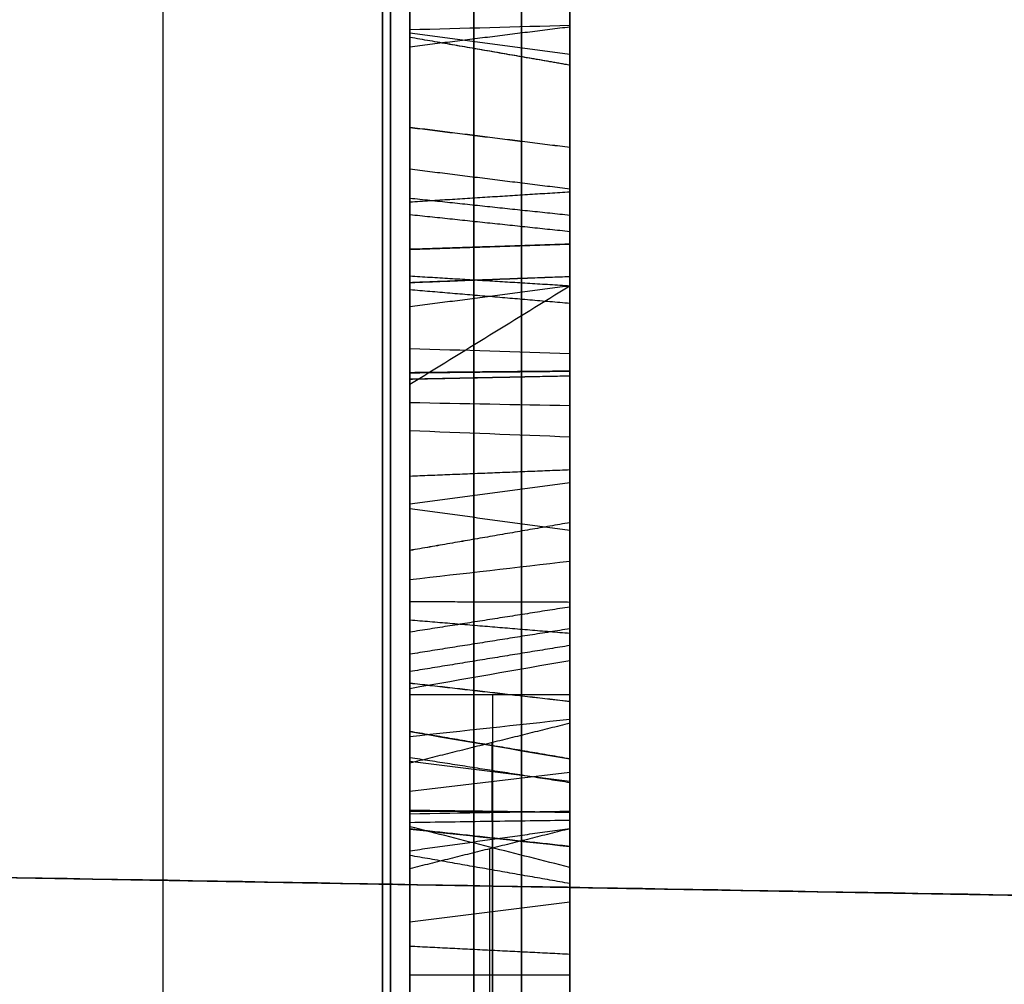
# Model space of a CAD drawing. Header units: millimetres. Extents: x 0 to 290, y -65 to 65.
# Tile 235 of 256: x 241.14 to 242.68, y 29.83 to 31.33. Entities that reach past the tile are written whole.
import ezdxf

# ---------------------------------------------------------------- set-up
doc = ezdxf.new("R2010")
doc.units = ezdxf.units.MM
doc.layers.add('Layer 01', color=7, linetype='Continuous', true_color=0x000000)

# ---------------------------------------------------------------- blocks, each defined once
blk = doc.blocks.new('Block 01')
at = {"layer": 'Layer 01'}
for p, q in [((242, 33.6033, -37.0708), (242, 30.4752, -37.0708)), ((242, 33.6033, 37.0708), (242, 16.0966, 37.0708)), ((242, 31.457, -34.9605), (242, 30.365, -34.9605)), ((241.75, 31.2591, -34.1724), (241.75, 31.2591, -34.6014)), ((241.75, 31.2591, -35.5926), (241.75, 31.2591, -35.7846)), ((241.75, 31.2591, -36.1428), (241.75, 31.2591, -36.4604)), ((241.75, 31.2111, -30.0958), (241.75, 29.0722, -30.0958)), ((242, 30.9178, -34.3762), (242, 30.9178, -35.5627)), ((210.4913, 30.5265, -59.1734), (250.5175, 29.8278, -59.1734)), ((250.5175, 29.8278, -60.026), (210.4913, 30.5265, -60.026)), ((210.4913, 30.5265, -60.8786), (250.5175, 29.8278, -60.1799)), ((241.75, 30.5208, -35.3152), (241.75, 30.1752, -35.3152)), ((241.75, 30.3713, -36.9273), (241.75, 30.0248, -36.9273)), ((241.8788, 30.2772, -30.9516), (241.8788, 30.0384, -31.1904)), ((241.8784, 30.0794, -32.539), (241.8784, 30.2025, -32.4262)), ((241.8786, 30.2026, -32.4262), (241.8786, 28.1847, -30.2241)), ((241.75, 30.1736, -31.0873), (242, 30.1424, -31.0561)), ((241.75, 30.1268, -32.4648), (242, 30.1566, -32.4973)), ((241.75, 30.112, -29.8948), (241.75, 30.112, -30.1527)), ((241.75, 30.112, -31.1489), (241.75, 30.112, -31.2254)), ((241.875, 29.0505, -29.7872), (241.875, 30.0368, -28.8009)), ((241.8788, 30.0377, -28.8009), (241.8788, 29.8395, -28.6027)), ((242, 29.9727, -36.9266), (242, 28.6177, -36.9266)), ((241.75, 29.9226, -28.7178), (242, 29.9537, -28.6867)), ((241.8788, 29.8395, -28.6027), (241.8788, 28.6027, -29.8395))]:
    blk.add_line(p, q, dxfattribs=at)
at = {"layer": 'Layer 01', "extrusion": (-1, 1.81362e-10, -3.14134e-10)}
blk.add_arc((0, 0, -241.7071), 39.7071, 217.05776, 262.94224, dxfattribs=at)
at = {"layer": 'Layer 01', "extrusion": (-1, 1.81357e-10, 3.14112e-10)}
blk.add_arc((0, 0, -241.7071), 39.7071, 97.05776, 142.94224, dxfattribs=at)
at = {"layer": 'Layer 01', "extrusion": (1, -6.98079e-10, 5.60357e-09)}
blk.add_arc((0, 0, 241.3644), 39.3644, 277.10119, 322.89881, dxfattribs=at)
at = {"layer": 'Layer 01', "extrusion": (-1, 3.29704e-09, 5.71067e-09)}
blk.add_arc((0, 0, -241.3644), 39.3644, 97.10119, 142.89881, dxfattribs=at)
at = {"layer": 'Layer 01'}
for points, weights in [([(241.7193, 41.1984, -29.5994), (241.7193, 32.5666, -41.6136), (241.7193, 19.7551, -49.0103), (241.7193, 5.0346, -50.4785)], [0.85966990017, 0.808876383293, 0.808876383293, 0.85966990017]), ([(241.7193, 5.0346, 50.4785), (241.7193, 19.7551, 49.0103), (241.7193, 32.5666, 41.6136), (241.7193, 41.1984, 29.5994)], [0.859669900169, 0.808876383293, 0.808876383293, 0.859669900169]), ([(241.924, 31.9465, -24.1239), (241.924, 25.3284, -32.888), (241.924, 15.8176, -38.3791), (241.924, 4.9187, -39.7285)], [0.961939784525, 0.911212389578, 0.911212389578, 0.961939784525]), ([(241.924, 4.9187, 39.7285), (241.924, 15.8176, 38.3791), (241.924, 25.3284, 32.888), (241.924, 31.9465, 24.1239)], [0.961939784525, 0.911212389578, 0.911212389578, 0.961939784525])]:
    blk.add_rational_spline(points, weights, degree=3, dxfattribs=at)
for points, knots in [([(242, 40.6342, -29.1941), (242, 39.6103, -30.6193), (242, 37.9715, -32.6655), (242, 35.8795, -34.8925), (242, 34.7885, -35.9659), (242, 34.2317, -36.4926), (242, 33.9907, -36.7162), (242, 33.8295, -36.8647), (242, 33.75, -36.9375), (242, 33.0073, -37.6132), (242, 31.9942, -38.4864), (242, 30.7726, -39.4567), (242, 30.2405, -39.8622), (242, 29.8839, -40.1303), (242, 29.7056, -40.2624), (242, 28.075, -41.4542), (242, 26.5719, -42.4333), (242, 24.2398, -43.7798), (242, 23.0572, -44.4209), (242, 21.6486, -45.1124), (242, 21.0387, -45.3967), (242, 20.6308, -45.5835), (242, 20.4248, -45.6761), (242, 19.4044, -46.127), (242, 18.1671, -46.6346), (242, 16.7011, -47.1684), (242, 15.9625, -47.4207), (242, 15.6447, -47.5257), (242, 15.4326, -47.5949), (242, 15.3246, -47.6298), (242, 11.8767, -48.7309), (242, 8.4585, -49.4389), (242, 4.9657, -49.7873)], [0, 0, 0, 0, 5.309603, 7.964405, 9.291805, 9.955506, 10.287356, 10.287356, 10.619206, 10.619206, 13.274008, 14.601409, 15.265109, 15.265109, 15.928809, 15.928809, 21.238412, 21.238412, 23.893214, 25.220615, 25.884315, 25.884315, 26.548016, 26.548016, 29.202817, 30.530218, 31.193918, 31.525769, 31.525769, 31.857619, 31.857619, 42.476825, 42.476825, 42.476825, 42.476825]), ([(242, 4.9657, 49.7873), (242, 6.7119, 49.6131), (242, 9.3034, 49.217), (242, 12.278, 48.5188), (242, 13.7531, 48.1107), (242, 14.4876, 47.8918), (242, 14.8018, 47.7949), (242, 15.0111, 47.7296), (242, 15.1138, 47.6971), (242, 16.0703, 47.3917), (242, 17.333, 46.951), (242, 18.7842, 46.3782), (242, 19.4015, 46.1201), (242, 19.8119, 45.9453), (242, 20.0155, 45.857), (242, 21.8629, 45.0407), (242, 23.4623, 44.2286), (242, 25.7946, 42.8822), (242, 26.941, 42.1785), (242, 28.2442, 41.3044), (242, 28.7953, 40.9184), (242, 29.1611, 40.6585), (242, 29.3443, 40.5265), (242, 30.2449, 39.8682), (242, 31.3032, 39.0504), (242, 32.4985, 38.0477), (242, 33.0863, 37.5342), (242, 33.3361, 37.3115), (242, 33.5021, 37.1625), (242, 33.5863, 37.0864), (242, 36.2639, 34.6509), (242, 38.5861, 32.0447), (242, 40.6342, 29.1941)], [0, 0, 0, 0, 5.309603, 7.964405, 9.291805, 9.955506, 10.287356, 10.287356, 10.619206, 10.619206, 13.274008, 14.601409, 15.265109, 15.265109, 15.928809, 15.928809, 21.238412, 21.238412, 23.893214, 25.220615, 25.884315, 25.884315, 26.548016, 26.548016, 29.202817, 30.530218, 31.193918, 31.525769, 31.525769, 31.857619, 31.857619, 42.476825, 42.476825, 42.476825, 42.476825]), ([(242, 4.9657, -40.108), (242, 6.2947, -39.9434), (242, 8.2665, -39.5997), (242, 10.5286, -39.029), (242, 11.6501, -38.7013), (242, 12.2085, -38.5268), (242, 12.4473, -38.4497), (242, 12.6063, -38.3979), (242, 12.6842, -38.3722), (242, 15.3587, -37.4819), (242, 17.8399, -36.3664), (242, 21.3907, -34.3164), (242, 23.1057, -33.2074), (242, 25.0007, -31.7665), (242, 25.9218, -31.0093), (242, 26.3758, -30.6216), (242, 26.5689, -30.4534), (242, 26.6974, -30.3409), (242, 26.7627, -30.2832), (242, 28.8286, -28.4499), (242, 30.6374, -26.4921), (242, 32.2517, -24.3544)], [0, 0, 0, 0, 4.049899, 6.074849, 7.087324, 7.593561, 7.84668, 7.84668, 8.099798, 8.099798, 16.199597, 16.199597, 20.249496, 22.274446, 23.28692, 23.793158, 24.046277, 24.046277, 24.299395, 24.299395, 32.399194, 32.399194, 32.399194, 32.399194]), ([(242, 32.2517, 24.3544), (242, 31.4447, 25.4231), (242, 30.1611, 26.9588), (242, 28.5358, 28.6325), (242, 27.6912, 29.4399), (242, 27.2609, 29.8362), (242, 27.0748, 30.0045), (242, 26.9504, 30.1163), (242, 26.8892, 30.171), (242, 24.7809, 32.042), (242, 22.5743, 33.633), (242, 19.0235, 35.6831), (242, 17.2056, 36.6138), (242, 15.0103, 37.5345), (242, 13.894, 37.9536), (242, 13.3312, 38.1529), (242, 13.089, 38.2361), (242, 12.9273, 38.291), (242, 12.8447, 38.3188), (242, 10.224, 39.1913), (242, 7.6241, 39.7788), (242, 4.9657, 40.108)], [0, 0, 0, 0, 4.049899, 6.074849, 7.087324, 7.593561, 7.84668, 7.84668, 8.099798, 8.099798, 16.199597, 16.199597, 20.249496, 22.274446, 23.28692, 23.793158, 24.046277, 24.046277, 24.299395, 24.299395, 32.399194, 32.399194, 32.399194, 32.399194]), ([(241.85, 31.5749, -36.3092), (241.85, 31.5749, -36.3092), (241.85, 31.5748, -36.3092), (241.85, 31.5748, -36.3092), (241.85, 31.3741, -36.2308), (241.85, 31.1493, -36.0535), (241.85, 30.8962, -35.7758), (241.85, 30.8719, -35.7492), (241.85, 30.8477, -35.7226), (241.85, 30.8234, -35.6959)], [0.0083372, 0.0083372, 0.0083372, 0.0083372, 0.0085015, 0.0085015, 0.0085015, 0.858654, 0.858654, 0.858654, 0.9402068, 0.9402068, 0.9402068, 0.9402068]), ([(241.75, 30.7618, -35.6545), (241.75, 30.8023, -35.6989), (241.75, 30.8427, -35.7433), (241.75, 30.8832, -35.7877), (241.75, 31.1372, -36.0664), (241.75, 31.3635, -36.2456), (241.75, 31.5684, -36.3256), (241.75, 31.5684, -36.3256), (241.75, 31.5685, -36.3256), (241.75, 31.5686, -36.3257)], [-1.066115, -1.066115, -1.066115, -1.066115, -0.885901, -0.885901, -0.885901, -0.000213, -0.000213, -0.000213, 0, 0, 0, 0]), ([(241.75, 30.9209, -34.0169), (241.75, 30.9209, -34.017), (241.75, 30.921, -34.017), (241.75, 30.921, -34.017), (241.75, 31.1358, -34.0632), (241.75, 31.3478, -34.2068), (241.75, 31.5582, -34.4531)], [-0.799863, -0.799863, -0.799863, -0.799863, -0.7996764, -0.7996764, -0.7996764, 0, 0, 0, 0]), ([(241.85, 31.5716, -34.4417), (241.85, 31.3597, -34.1936), (241.85, 31.1447, -34.0471), (241.85, 30.9248, -33.9997), (241.85, 30.9247, -33.9997), (241.85, 30.9247, -33.9997), (241.85, 30.9246, -33.9997)], [0, 0, 0, 0, 0.990099, 0.990099, 0.990099, 0.9902585, 0.9902585, 0.9902585, 0.9902585]), ([(241.75, 31.3115, -34.6609), (241.75, 31.4484, -34.8213), (241.75, 31.5307, -34.9755), (241.75, 31.5512, -35.1226), (241.75, 31.5512, -35.1226), (241.75, 31.5512, -35.1227), (241.75, 31.5512, -35.1227)], [0, 0, 0, 0, 0.5341557, 0.5341557, 0.5341557, 0.5342516, 0.5342516, 0.5342516, 0.5342516]), ([(241.85, 31.2981, -34.6724), (241.85, 31.4337, -34.8312), (241.85, 31.5139, -34.9828), (241.85, 31.5337, -35.125), (241.85, 31.5337, -35.1251), (241.85, 31.5338, -35.1251), (241.85, 31.5338, -35.1251)], [0, 0, 0, 0, 0.990099, 0.990099, 0.990099, 0.9902268, 0.9902268, 0.9902268, 0.9902268]), ([(241.75, 31.4118, -35.4989), (241.75, 31.4117, -35.499), (241.75, 31.4115, -35.4992), (241.75, 31.4113, -35.4993), (241.75, 31.2798, -35.6086), (241.75, 31.1302, -35.6509), (241.75, 30.9731, -35.6216), (241.75, 30.9731, -35.6216), (241.75, 30.973, -35.6216), (241.75, 30.973, -35.6216)], [0, 0, 0, 0, 0.0006574, 0.0006574, 0.0006574, 0.4869461, 0.4869461, 0.4869461, 0.4870491, 0.4870491, 0.4870491, 0.4870491]), ([(241.85, 31.4004, -35.4855), (241.85, 31.4003, -35.4856), (241.85, 31.4002, -35.4857), (241.85, 31.4001, -35.4857), (241.85, 31.2719, -35.5922), (241.85, 31.1282, -35.6326), (241.85, 30.9763, -35.6043), (241.85, 30.9763, -35.6043), (241.85, 30.9763, -35.6043), (241.85, 30.9763, -35.6043)], [0.0090015, 0.0090015, 0.0090015, 0.0090015, 0.0098039, 0.0098039, 0.0098039, 0.9901961, 0.9901961, 0.9901961, 0.9903225, 0.9903225, 0.9903225, 0.9903225]), ([(241.75, 31.1633, -31.137), (241.75, 31.1633, -31.1369), (241.75, 31.1634, -31.1368), (241.75, 31.1635, -31.1367), (241.75, 31.2771, -31.0215), (241.75, 31.3279, -30.8925), (241.75, 31.3041, -30.7574)], [-0.4380452, -0.4380452, -0.4380452, -0.4380452, -0.4376933, -0.4376933, -0.4376933, 0, 0, 0, 0]), ([(241.75, 31.3164, -35.7799), (241.75, 31.2167, -35.7951), (241.75, 31.0888, -35.7746), (241.75, 30.931, -35.7166), (241.75, 30.8746, -35.6959), (241.75, 30.8182, -35.6752), (241.75, 30.7618, -35.6545)], [-0.5787193, -0.5787193, -0.5787193, -0.5787193, -0.1802134, -0.1802134, -0.1802134, 0, 0, 0, 0]), ([(241.85, 30.8234, -35.6959), (241.85, 30.8572, -35.7083), (241.85, 30.891, -35.7208), (241.85, 30.9249, -35.7332), (241.85, 31.0842, -35.7917), (241.85, 31.2149, -35.8132), (241.85, 31.3191, -35.7973)], [0.1120317, 0.1120317, 0.1120317, 0.1120317, 0.2675224, 0.2675224, 0.2675224, 0.9998501, 0.9998501, 0.9998501, 0.9998501]), ([(241.75, 31.3041, -30.7574), (241.75, 31.3041, -30.7573), (241.75, 31.3041, -30.7573), (241.75, 31.3041, -30.7572), (241.75, 31.2805, -30.6258), (241.75, 31.2099, -30.5031), (241.75, 31.0982, -30.3915)], [0, 0, 0, 0, 0.0001289, 0.0001289, 0.0001289, 0.4330513, 0.4330513, 0.4330513, 0.4330513]), ([(241.85, 31.2867, -30.7604), (241.85, 31.2867, -30.7604), (241.85, 31.2867, -30.7604), (241.85, 31.2867, -30.7604), (241.85, 31.3094, -30.8889), (241.85, 31.2619, -31.0118), (241.85, 31.151, -31.1244), (241.85, 31.1509, -31.1244), (241.85, 31.1509, -31.1245), (241.85, 31.1508, -31.1245)], [-0.000001, -0.000001, -0.000001, -0.000001, 0, 0, 0, 0.990099, 0.990099, 0.990099, 0.9905578, 0.9905578, 0.9905578, 0.9905578]), ([(241.85, 31.3016, -30.1541), (241.85, 31.1473, -29.9997), (241.85, 30.9704, -29.9115), (241.85, 30.7721, -29.889), (241.85, 30.7721, -29.889), (241.85, 30.772, -29.889), (241.85, 30.772, -29.889)], [0, 0, 0, 0, 0.990099, 0.990099, 0.990099, 0.9902227, 0.9902227, 0.9902227, 0.9902227]), ([(241.75, 30.77, -29.9065), (241.75, 30.77, -29.9065), (241.75, 30.7701, -29.9065), (241.75, 30.7701, -29.9065), (241.75, 30.9643, -29.9286), (241.75, 31.1373, -30.0146), (241.75, 31.2891, -30.1665)], [-0.6035486, -0.6035486, -0.6035486, -0.6035486, -0.6034232, -0.6034232, -0.6034232, 0, 0, 0, 0]), ([(241.85, 31.0858, -30.404), (241.85, 31.1955, -30.5137), (241.85, 31.2639, -30.6332), (241.85, 31.2867, -30.7603), (241.85, 31.2867, -30.7604), (241.85, 31.2867, -30.7604), (241.85, 31.2867, -30.7604)], [0, 0, 0, 0, 0.990099, 0.990099, 0.990099, 0.9902956, 0.9902956, 0.9902956, 0.9902956]), ([(242, 31.1321, -31.1058), (242, 31.239, -30.9974), (242, 31.2816, -30.8835), (242, 31.2607, -30.765), (242, 31.2607, -30.765), (242, 31.2607, -30.765), (242, 31.2607, -30.765)], [-0.3941358, -0.3941358, -0.3941358, -0.3941358, -0.0000015, -0.0000015, -0.0000015, 0, 0, 0, 0]), ([(241.75, 30.7802, -31.2683), (241.75, 30.7803, -31.2683), (241.75, 30.7804, -31.2683), (241.75, 30.7804, -31.2683), (241.75, 30.9323, -31.2766), (241.75, 31.064, -31.2345), (241.75, 31.163, -31.1372), (241.75, 31.1631, -31.1371), (241.75, 31.1632, -31.1371), (241.75, 31.1633, -31.137)], [-0.4297208, -0.4297208, -0.4297208, -0.4297208, -0.4294975, -0.4294975, -0.4294975, -0.0003519, -0.0003519, -0.0003519, 0, 0, 0, 0]), ([(241.85, 31.1508, -31.1245), (241.85, 31.1508, -31.1246), (241.85, 31.1507, -31.1246), (241.85, 31.1507, -31.1247), (241.85, 31.0556, -31.218), (241.85, 30.9295, -31.2587), (241.85, 30.7814, -31.2507), (241.85, 30.7813, -31.2507), (241.85, 30.7813, -31.2507), (241.85, 30.7813, -31.2507)], [0.0093066, 0.0093066, 0.0093066, 0.0093066, 0.0098039, 0.0098039, 0.0098039, 0.9901961, 0.9901961, 0.9901961, 0.9905044, 0.9905044, 0.9905044, 0.9905044]), ([(241.75, 30.973, -35.6216), (241.75, 30.973, -35.6216), (241.75, 30.9729, -35.6216), (241.75, 30.9729, -35.6216), (241.75, 30.8178, -35.5919), (241.75, 30.6847, -35.5098), (241.75, 30.5754, -35.3818)], [0, 0, 0, 0, 0.000103, 0.000103, 0.000103, 0.4826915, 0.4826915, 0.4826915, 0.4826915]), ([(241.85, 30.9763, -35.6043), (241.85, 30.9762, -35.6042), (241.85, 30.9762, -35.6042), (241.85, 30.9762, -35.6042), (241.85, 30.8253, -35.5753), (241.85, 30.6959, -35.4958), (241.85, 30.5888, -35.3704)], [0.0097638, 0.0097638, 0.0097638, 0.0097638, 0.009901, 0.009901, 0.009901, 1, 1, 1, 1]), ([(241.75, 30.2952, -34.2084), (241.75, 30.2953, -34.2084), (241.75, 30.2953, -34.2084), (241.75, 30.2953, -34.2083), (241.75, 30.5022, -34.0303), (241.75, 30.7065, -33.9689), (241.75, 30.9207, -34.0169), (241.75, 30.9207, -34.0169), (241.75, 30.9208, -34.0169), (241.75, 30.9209, -34.0169)], [-0.7061055, -0.7061055, -0.7061055, -0.7061055, -0.7059349, -0.7059349, -0.7059349, -0.0001866, -0.0001866, -0.0001866, 0, 0, 0, 0]), ([(242, 30.9158, -35.758), (241.9583, 30.8901, -35.7408), (241.9167, 30.8644, -35.7235), (241.875, 30.8388, -35.7063), (241.8333, 30.8131, -35.689), (241.7917, 30.7874, -35.6718), (241.75, 30.7618, -35.6545)], [-0.3113199, -0.3113199, -0.3113199, -0.3113199, -0.1556599, -0.1556599, -0.1556599, 0, 0, 0, 0]), ([(241.85, 30.9246, -33.9997), (241.85, 30.9246, -33.9997), (241.85, 30.9246, -33.9997), (241.85, 30.9245, -33.9997), (241.85, 30.7041, -33.9503), (241.85, 30.4936, -34.0144), (241.85, 30.2838, -34.195), (241.85, 30.2838, -34.195), (241.85, 30.2838, -34.195), (241.85, 30.2838, -34.195)], [0.0096372, 0.0096372, 0.0096372, 0.0096372, 0.0098039, 0.0098039, 0.0098039, 0.9901961, 0.9901961, 0.9901961, 0.9903145, 0.9903145, 0.9903145, 0.9903145]), ([(241.75, 30.2774, -30.9835), (241.75, 30.4605, -31.1598), (241.75, 30.6266, -31.2584), (241.75, 30.78, -31.2683), (241.75, 30.7801, -31.2683), (241.75, 30.7801, -31.2683), (241.75, 30.7802, -31.2683)], [-0.6012603, -0.6012603, -0.6012603, -0.6012603, -0.0002233, -0.0002233, -0.0002233, 0, 0, 0, 0]), ([(241.85, 30.7813, -31.2507), (241.85, 30.7812, -31.2507), (241.85, 30.7812, -31.2507), (241.85, 30.7811, -31.2507), (241.85, 30.6313, -31.241), (241.85, 30.4641, -31.1414), (241.85, 30.2772, -30.9588)], [0.0096287, 0.0096287, 0.0096287, 0.0096287, 0.009901, 0.009901, 0.009901, 0.9679757, 0.9679757, 0.9679757, 0.9679757]), ([(241.75, 30.096, -29.8959), (241.75, 30.0962, -29.8959), (241.75, 30.0965, -29.8959), (241.75, 30.0967, -29.8959), (241.75, 30.3414, -29.8782), (241.75, 30.5655, -29.8821), (241.75, 30.7699, -29.9065), (241.75, 30.7699, -29.9065), (241.75, 30.7699, -29.9065), (241.75, 30.77, -29.9065)], [-0.6761325, -0.6761325, -0.6761325, -0.6761325, -0.675398, -0.675398, -0.675398, -0.0001254, -0.0001254, -0.0001254, 0, 0, 0, 0]), ([(241.85, 30.772, -29.889), (241.85, 30.772, -29.889), (241.85, 30.772, -29.889), (241.85, 30.7719, -29.889), (241.85, 30.5663, -29.8644), (241.85, 30.3411, -29.8606), (241.85, 30.0954, -29.8783), (241.85, 30.0953, -29.8783), (241.85, 30.0951, -29.8783), (241.85, 30.095, -29.8783)], [0.0096844, 0.0096844, 0.0096844, 0.0096844, 0.0098039, 0.0098039, 0.0098039, 0.9901961, 0.9901961, 0.9901961, 0.9907815, 0.9907815, 0.9907815, 0.9907815]), ([(241.85, 30.2225, -38.1174), (241.85, 30.4812, -37.9148), (241.85, 30.5804, -37.6575), (241.85, 30.5201, -37.341), (241.85, 30.5201, -37.3409), (241.85, 30.5201, -37.3409), (241.85, 30.5201, -37.3409)], [0.0001753, 0.0001753, 0.0001753, 0.0001753, 0.990099, 0.990099, 0.990099, 0.9901769, 0.9901769, 0.9901769, 0.9901769]), ([(241.75, 30.5027, -37.3441), (241.75, 30.5027, -37.3442), (241.75, 30.5027, -37.3442), (241.75, 30.5028, -37.3443), (241.75, 30.562, -37.6547), (241.75, 30.4658, -37.9044), (241.75, 30.2117, -38.1035)], [0, 0, 0, 0, 0.0001268, 0.0001268, 0.0001268, 0.9064816, 0.9064816, 0.9064816, 0.9064816]), ([(241.75, 30.0263, -34.8703), (241.75, 30.0017, -34.5983), (241.75, 30.0888, -34.3834), (241.75, 30.2951, -34.2085), (241.75, 30.2951, -34.2085), (241.75, 30.2952, -34.2085), (241.75, 30.2952, -34.2084)], [0, 0, 0, 0, 0.7753899, 0.7753899, 0.7753899, 0.7755604, 0.7755604, 0.7755604, 0.7755604]), ([(241.75, 30.2198, -37.3632), (241.75, 30.2198, -37.3633), (241.75, 30.2199, -37.3634), (241.75, 30.2199, -37.3634), (241.75, 30.2806, -37.5946), (241.75, 30.2334, -37.7869), (241.75, 30.0676, -37.9166), (241.75, 30.0675, -37.9166), (241.75, 30.0675, -37.9167), (241.75, 30.0674, -37.9167)], [0, 0, 0, 0, 0.0002596, 0.0002596, 0.0002596, 0.6477414, 0.6477414, 0.6477414, 0.647997, 0.647997, 0.647997, 0.647997]), ([(241.85, 30.2838, -34.195), (241.85, 30.2837, -34.195), (241.85, 30.2837, -34.1951), (241.85, 30.2837, -34.1951), (241.85, 30.0733, -34.3733), (241.85, 29.9836, -34.5948), (241.85, 30.0087, -34.8719)], [0.0097761, 0.0097761, 0.0097761, 0.0097761, 0.009901, 0.009901, 0.009901, 0.9999713, 0.9999713, 0.9999713, 0.9999713]), ([(242, 30.2771, -30.9215), (241.9583, 30.2771, -30.9318), (241.9167, 30.2771, -30.9422), (241.875, 30.2772, -30.9526), (241.8334, 30.2772, -30.9629), (241.7917, 30.2773, -30.9732), (241.75, 30.2774, -30.9835)], [0, 0, 0, 0, 0.1287925, 0.1287925, 0.1287925, 0.2575853, 0.2575853, 0.2575853, 0.2575853]), ([(241.85, 30.2028, -37.3678), (241.85, 30.2028, -37.3678), (241.85, 30.2028, -37.3679), (241.85, 30.2028, -37.3679), (241.85, 30.2624, -37.5945), (241.85, 30.2163, -37.7779), (241.85, 30.0567, -37.9027), (241.85, 30.0567, -37.9027), (241.85, 30.0567, -37.9027), (241.85, 30.0566, -37.9028)], [0.0095835, 0.0095835, 0.0095835, 0.0095835, 0.0098039, 0.0098039, 0.0098039, 0.9901961, 0.9901961, 0.9901961, 0.9904341, 0.9904341, 0.9904341, 0.9904341]), ([(241.75, 29.7785, -36.5699), (241.75, 30.0103, -36.8698), (241.75, 30.1562, -37.132), (241.75, 30.2197, -37.3629), (241.75, 30.2198, -37.363), (241.75, 30.2198, -37.3631), (241.75, 30.2198, -37.3632)], [0, 0, 0, 0, 0.9186503, 0.9186503, 0.9186503, 0.9189099, 0.9189099, 0.9189099, 0.9189099]), ([(241.85, 29.7645, -36.5807), (241.85, 29.9955, -36.8795), (241.85, 30.1401, -37.14), (241.85, 30.2027, -37.3676), (241.85, 30.2028, -37.3677), (241.85, 30.2028, -37.3677), (241.85, 30.2028, -37.3678)], [0, 0, 0, 0, 0.990099, 0.990099, 0.990099, 0.9903136, 0.9903136, 0.9903136, 0.9903136]), ([(241.75, 29.4837, -29.8997), (241.75, 29.4837, -29.8997), (241.75, 29.4838, -29.8997), (241.75, 29.4838, -29.8997), (241.75, 29.6115, -29.9093), (241.75, 29.8142, -29.9068), (241.75, 30.0952, -29.8959), (241.75, 30.0955, -29.8959), (241.75, 30.0957, -29.8959), (241.75, 30.096, -29.8959)], [-0.6128684, -0.6128684, -0.6128684, -0.6128684, -0.6127425, -0.6127425, -0.6127425, -0.0007345, -0.0007345, -0.0007345, 0, 0, 0, 0]), ([(242, 30.081, -32.5666), (241.9584, 30.0805, -32.5571), (241.9167, 30.08, -32.5476), (241.875, 30.0794, -32.5382), (241.8334, 30.0788, -32.5288), (241.7917, 30.0781, -32.5194), (241.75, 30.0775, -32.5101)], [0, 0, 0, 0, 0.1281707, 0.1281707, 0.1281707, 0.2563426, 0.2563426, 0.2563426, 0.2563426]), ([(241.85, 30.095, -29.8783), (241.85, 30.0948, -29.8783), (241.85, 30.0947, -29.8783), (241.85, 30.0946, -29.8783), (241.85, 29.8138, -29.8892), (241.85, 29.6113, -29.8916), (241.85, 29.4851, -29.8821), (241.85, 29.4851, -29.8821), (241.85, 29.4851, -29.8821), (241.85, 29.4851, -29.8821)], [0.0092919, 0.0092919, 0.0092919, 0.0092919, 0.0098039, 0.0098039, 0.0098039, 0.9901961, 0.9901961, 0.9901961, 0.9903933, 0.9903933, 0.9903933, 0.9903933]), ([(242, 30.0076, -31.191), (241.9583, 30.0181, -31.1908), (241.9166, 30.0287, -31.1906), (241.875, 30.0393, -31.1904), (241.8333, 30.0499, -31.1902), (241.7917, 30.0606, -31.1899), (241.75, 30.0712, -31.1896)], [-0.2579862, -0.2579862, -0.2579862, -0.2579862, -0.1289929, -0.1289929, -0.1289929, 0, 0, 0, 0]), ([(241.75, 30.0674, -37.9167), (241.75, 30.0673, -37.9168), (241.75, 30.0673, -37.9168), (241.75, 30.0672, -37.9169), (241.75, 29.9024, -38.0427), (241.75, 29.7034, -38.0411), (241.75, 29.4896, -37.9295), (241.75, 29.4894, -37.9294), (241.75, 29.4893, -37.9293), (241.75, 29.4891, -37.9293)], [0, 0, 0, 0, 0.0002556, 0.0002556, 0.0002556, 0.6478352, 0.6478352, 0.6478352, 0.648291, 0.648291, 0.648291, 0.648291]), ([(241.85, 30.0566, -37.9028), (241.85, 30.0566, -37.9028), (241.85, 30.0565, -37.9028), (241.85, 30.0565, -37.9029), (241.85, 29.8981, -38.0238), (241.85, 29.7077, -38.0234), (241.85, 29.4977, -37.9138), (241.85, 29.4976, -37.9138), (241.85, 29.4976, -37.9138), (241.85, 29.4975, -37.9137)], [0.009543, 0.009543, 0.009543, 0.009543, 0.0098039, 0.0098039, 0.0098039, 0.9901961, 0.9901961, 0.9901961, 0.9905666, 0.9905666, 0.9905666, 0.9905666]), ([(241.75, 29.2061, -35.6667), (241.75, 29.2061, -35.6668), (241.75, 29.2062, -35.6668), (241.75, 29.2062, -35.6668), (241.75, 29.5033, -35.8084), (241.75, 29.7797, -36.044), (241.75, 30.0337, -36.3726)], [-1.10778, -1.10778, -1.10778, -1.10778, -1.107588, -1.107588, -1.107588, 0, 0, 0, 0]), ([(241.85, 30.0476, -36.3618), (241.85, 29.7923, -36.0315), (241.85, 29.5139, -35.7939), (241.85, 29.2138, -35.6509), (241.85, 29.2138, -35.6509), (241.85, 29.2138, -35.6509), (241.85, 29.2137, -35.6509)], [0, 0, 0, 0, 0.990099, 0.990099, 0.990099, 0.990211, 0.990211, 0.990211, 0.990211])]:
    blk.add_open_spline(points, degree=3, knots=knots, dxfattribs=at)
for points, degree in [([(242, 31.6413, -35.6698), (242, 31.54, -35.7535), (242, 31.4348, -35.8059), (242, 31.3231, -35.8235)], 3), ([(241.85, 31.3191, -35.7973), (241.85, 31.4251, -35.7806), (241.85, 31.5257, -35.731), (241.85, 31.6242, -35.6497)], 3), ([(242, 31.3203, -30.1354), (242, 31.5093, -30.3243), (242, 31.61, -30.5241), (242, 31.6224, -30.7364)], 3), ([(241.75, 31.6128, -35.6362), (241.75, 31.5161, -35.7159), (241.75, 31.4186, -35.7638), (241.75, 31.3164, -35.7799)], 3), ([(241.85, 31.596, -30.7379), (241.85, 31.584, -30.5335), (241.85, 31.4874, -30.3398), (241.85, 31.3016, -30.1541)], 3), ([(242, 30.9303, -33.9739), (242, 31.158, -34.0229), (242, 31.3776, -34.1738), (242, 31.5917, -34.4245)], 3), ([(241.75, 31.2891, -30.1665), (241.75, 31.4728, -30.3501), (241.75, 31.5667, -30.5397), (241.75, 31.5784, -30.7389)], 3), ([(242, 30.9158, -35.758), (242, 31.1675, -36.0342), (242, 31.3899, -36.2086), (242, 31.5844, -36.2845)], 3), ([(242, 31.278, -34.6896), (242, 31.4117, -34.8461), (242, 31.4887, -34.9936), (242, 31.5076, -35.1287)], 3), ([(241.75, 31.4864, -36.5602), (241.75, 31.1803, -36.4564), (241.75, 30.8736, -36.2294), (241.75, 30.5676, -35.871)], 3), ([(241.85, 30.5542, -35.8825), (241.85, 30.8616, -36.2424), (241.85, 31.1706, -36.4717), (241.85, 31.4808, -36.5769)], 3), ([(242, 31.4724, -36.602), (242, 31.1561, -36.4948), (242, 30.8435, -36.262), (242, 30.534, -35.8997)], 3), ([(242, 31.3832, -35.4654), (242, 31.2601, -35.5676), (242, 31.1251, -35.6051), (242, 30.9812, -35.5783)], 3), ([(242, 31.3668, -31.3296), (242, 31.1739, -31.5194), (242, 30.961, -31.6022), (242, 30.7286, -31.5774)], 3), ([(241.85, 30.7315, -31.5512), (241.85, 30.9551, -31.575), (241.85, 31.1596, -31.4963), (241.85, 31.3481, -31.3109)], 3), ([(241.75, 31.3356, -31.2984), (241.75, 31.1501, -31.4809), (241.75, 30.9513, -31.5568), (241.75, 30.7334, -31.5336)], 3), ([(241.75, 31.3164, -35.7799), (241.8333, 31.3186, -35.7944), (241.9167, 31.3209, -35.809), (242, 31.3231, -35.8235)], 3), ([(242, 31.3203, -30.1354), (241.875, 31.3047, -30.1509), (241.75, 31.2891, -30.1665)], 2), ([(241.75, 30.8182, -34.2963), (241.75, 30.9683, -34.3223), (241.75, 31.1288, -34.447), (241.75, 31.3115, -34.6609)], 3), ([(241.75, 31.3115, -34.6609), (241.875, 31.2947, -34.6752), (242, 31.278, -34.6896)], 2), ([(242, 31.3231, -35.8235), (242, 31.2123, -35.8404), (242, 31.0773, -35.8173), (242, 30.9158, -35.758)], 3), ([(242, 30.7751, -29.8627), (242, 30.9795, -29.886), (242, 31.1623, -29.9774), (242, 31.3203, -30.1354)], 3), ([(242, 31.2607, -30.765), (241.875, 31.2824, -30.7612), (241.75, 31.3041, -30.7574)], 2), ([(242, 31.2607, -30.765), (241.875, 31.2824, -30.7612), (241.75, 31.3041, -30.7574)], 2), ([(241.9982, 31.261, -30.765), (241.8741, 31.2825, -30.7611), (241.75, 31.3041, -30.7572)], 2), ([(241.85, 30.8152, -34.3136), (241.85, 30.958, -34.3384), (241.85, 31.1162, -34.4594), (241.85, 31.2981, -34.6724)], 3), ([(242, 30.8106, -34.3397), (242, 30.9425, -34.3625), (242, 31.0973, -34.478), (242, 31.278, -34.6896)], 3), ([(242, 31.2607, -30.765), (242, 31.239, -30.6442), (242, 31.1739, -30.5296), (242, 31.0671, -30.4227)], 3), ([(242, 31.1321, -31.1058), (241.875, 31.1478, -31.1213), (241.75, 31.1635, -31.1367)], 2), ([(242, 31.1321, -31.1058), (241.9167, 31.1425, -31.1162), (241.8333, 31.1529, -31.1266), (241.75, 31.1633, -31.137)], 3), ([(242, 31.1321, -31.1058), (241.875, 31.1476, -31.1215), (241.75, 31.163, -31.1372)], 2), ([(242, 30.7828, -31.2243), (242, 30.9253, -31.232), (242, 31.0431, -31.1933), (242, 31.1321, -31.1058)], 3), ([(242, 31.0671, -30.4227), (241.875, 31.0826, -30.4071), (241.75, 31.0982, -30.3915)], 2), ([(241.75, 31.0982, -30.3915), (241.75, 30.9835, -30.2768), (241.75, 30.847, -30.201), (241.75, 30.6896, -30.166)], 3), ([(241.85, 30.6857, -30.1831), (241.85, 30.8399, -30.2175), (241.85, 30.9733, -30.2915), (241.85, 31.0858, -30.404)], 3), ([(242, 31.0671, -30.4227), (242, 30.9579, -30.3135), (242, 30.8293, -30.2422), (242, 30.6798, -30.2089)], 3), ([(242, 31.0625, -31.534), (241.875, 31.0546, -31.5136), (241.75, 31.0467, -31.4931)], 2), ([(242, 31.026, -34.4439), (241.875, 31.0393, -34.426), (241.75, 31.0526, -34.4081)], 2), ([(242, 31.0006, -36.3465), (241.875, 31.0138, -36.3288), (241.75, 31.027, -36.3111)], 2), ([(241.75, 30.973, -35.6216), (241.8333, 30.9757, -35.6071), (241.9167, 30.9785, -35.5927), (242, 30.9812, -35.5783)], 3), ([(242, 30.9812, -35.5783), (241.875, 30.9771, -35.5999), (241.75, 30.9731, -35.6216)], 2), ([(242, 30.9812, -35.5783), (241.875, 30.977, -35.5999), (241.75, 30.9729, -35.6216)], 2), ([(242, 30.9812, -35.5783), (242, 30.8365, -35.5506), (242, 30.7128, -35.4748), (242, 30.6089, -35.3532)], 3), ([(242, 30.9158, -35.758), (241.875, 30.9234, -35.7373), (241.75, 30.931, -35.7166)], 2), ([(242, 30.9303, -33.9739), (241.9167, 30.9272, -33.9882), (241.8333, 30.924, -34.0026), (241.75, 30.9209, -34.0169)], 3), ([(242, 30.9303, -33.9739), (241.875, 30.9255, -33.9954), (241.75, 30.9207, -34.0169)], 2), ([(242, 30.9303, -33.9739), (241.875, 30.9257, -33.9954), (241.75, 30.921, -34.017)], 2), ([(242, 30.2666, -34.1749), (242, 30.4807, -33.9906), (242, 30.7005, -33.9224), (242, 30.9303, -33.9739)], 3), ([(242, 30.9158, -35.758), (241.875, 30.8995, -35.7729), (241.75, 30.8832, -35.7877)], 2), ([(242, 30.8885, -30.2873), (241.875, 30.8992, -30.2681), (241.75, 30.9098, -30.2488)], 2), ([(241.75, 30.4567, -34.3809), (241.75, 30.5502, -34.2981), (241.75, 30.6751, -34.2709), (241.75, 30.8182, -34.2963)], 3), ([(241.75, 30.8182, -34.2963), (241.8333, 30.8157, -34.3108), (241.9167, 30.8132, -34.3252), (242, 30.8106, -34.3397)], 3), ([(241.85, 30.4682, -34.3943), (241.85, 30.5571, -34.3154), (241.85, 30.6757, -34.2889), (241.85, 30.8152, -34.3136)], 3), ([(242, 30.4855, -34.4143), (242, 30.5673, -34.3415), (242, 30.6766, -34.3159), (242, 30.8106, -34.3397)], 3), ([(241.75, 30.7802, -31.2683), (241.8333, 30.7811, -31.2536), (241.9167, 30.7819, -31.239), (242, 30.7828, -31.2243)], 3), ([(242, 30.7828, -31.2243), (241.875, 30.7816, -31.2463), (241.75, 30.7804, -31.2683)], 2), ([(242, 30.7828, -31.2243), (241.875, 30.7814, -31.2463), (241.75, 30.78, -31.2683)], 2), ([(242, 30.7751, -29.8627), (241.9167, 30.7734, -29.8773), (241.8333, 30.7717, -29.8919), (241.75, 30.77, -29.9065)], 3), ([(242, 30.7751, -29.8627), (241.875, 30.7725, -29.8846), (241.75, 30.7699, -29.9065)], 2), ([(242, 30.7751, -29.8627), (241.875, 30.7726, -29.8846), (241.75, 30.7701, -29.9065)], 2), ([(242, 30.2771, -30.9215), (242, 30.4699, -31.1143), (242, 30.6388, -31.215), (242, 30.7828, -31.2243)], 3), ([(242, 30.0935, -29.8519), (242, 30.3406, -29.8341), (242, 30.5675, -29.838), (242, 30.7751, -29.8627)], 3), ([(242, 30.7286, -31.5774), (241.9167, 30.7302, -31.5628), (241.8333, 30.7318, -31.5482), (241.75, 30.7334, -31.5336)], 3), ([(241.75, 30.7334, -31.5336), (241.75, 30.5226, -31.5099), (241.75, 30.3019, -31.3975), (241.75, 30.0712, -31.1896)], 3), ([(241.85, 30.0457, -31.1903), (241.85, 30.283, -31.4076), (241.85, 30.5115, -31.5264), (241.85, 30.7315, -31.5512)], 3), ([(242, 30.7286, -31.5774), (242, 30.4947, -31.5511), (242, 30.2546, -31.4226), (242, 30.0076, -31.191)], 3), ([(242, 30.6798, -30.2089), (241.9167, 30.6831, -30.1946), (241.8333, 30.6863, -30.1803), (241.75, 30.6896, -30.166)], 3), ([(241.75, 30.6896, -30.166), (241.75, 30.5327, -30.1294), (241.75, 30.3342, -30.1277), (241.75, 30.091, -30.155)], 3), ([(241.85, 30.0926, -30.1725), (241.85, 30.3349, -30.1453), (241.85, 30.5317, -30.1473), (241.85, 30.6857, -30.1831)], 3), ([(242, 30.6798, -30.2089), (242, 30.5303, -30.1741), (242, 30.3359, -30.1718), (242, 30.0951, -30.1989)], 3), ([(242, 30.6285, -34.3408), (241.875, 30.6235, -34.3194), (241.75, 30.6185, -34.2981)], 2), ([(241.75, 30.5754, -35.3818), (241.875, 30.5921, -35.3675), (242, 30.6089, -35.3532)], 2), ([(242, 30.6089, -35.3532), (242, 30.4424, -35.1583), (242, 30.3493, -34.9801), (242, 30.331, -34.817)], 3), ([(242, 30.5461, -37.336), (242, 30.6082, -37.6618), (242, 30.5043, -37.9303), (242, 30.2387, -38.1384)], 3), ([(241.85, 30.5888, -35.3704), (241.85, 30.4206, -35.1734), (241.85, 30.3239, -34.991), (241.85, 30.3048, -34.8202)], 3), ([(241.75, 30.5754, -35.3818), (241.75, 30.406, -35.1835), (241.75, 30.307, -34.9982), (241.75, 30.2873, -34.8222)], 3), ([(241.75, 30.5676, -35.871), (241.75, 30.2286, -35.4741), (241.75, 30.0507, -35.1382), (241.75, 30.0263, -34.8703)], 3), ([(242, 30.534, -35.8997), (241.875, 30.5508, -35.8853), (241.75, 30.5676, -35.871)], 2), ([(242, 30.5461, -37.336), (241.875, 30.5244, -37.3401), (241.75, 30.5027, -37.3441)], 2), ([(242, 30.5461, -37.336), (241.875, 30.5244, -37.3401), (241.75, 30.5028, -37.3443)], 2), ([(241.85, 30.0087, -34.8719), (241.85, 30.0337, -35.1459), (241.85, 30.2142, -35.4844), (241.85, 30.5542, -35.8825)], 3), ([(242, 30.0686, -36.3457), (242, 30.3251, -36.6776), (242, 30.4843, -37.0072), (242, 30.5461, -37.336)], 3), ([(210.4913, 30.5265, -59.1734), (230.5044, 30.1772, -59.1734), (250.5175, 29.8278, -59.1734)], 2), ([(250.5175, 29.8278, -60.1799), (230.5044, 30.1772, -60.5292), (210.4913, 30.5265, -60.8786)], 2), ([(242, 30.534, -35.8997), (242, 30.1926, -35.4999), (242, 30.0082, -35.1575), (242, 29.9824, -34.8743)], 3), ([(241.85, 30.5201, -37.3409), (241.85, 30.4593, -37.0171), (241.85, 30.3023, -36.6913), (241.85, 30.0476, -36.3618)], 3), ([(241.75, 30.0337, -36.3726), (241.75, 30.287, -36.7004), (241.75, 30.4426, -37.0237), (241.75, 30.5027, -37.3441)], 3), ([(242, 30.4855, -34.4143), (241.9167, 30.4759, -34.4032), (241.8333, 30.4663, -34.392), (241.75, 30.4567, -34.3809)], 3), ([(242, 30.331, -34.817), (242, 30.3099, -34.6507), (242, 30.3624, -34.5165), (242, 30.4855, -34.4143)], 3), ([(241.85, 30.3048, -34.8202), (241.85, 30.2828, -34.6461), (241.85, 30.3389, -34.5018), (241.85, 30.4682, -34.3943)], 3), ([(241.75, 30.2873, -34.8222), (241.75, 30.2646, -34.6431), (241.75, 30.3232, -34.4921), (241.75, 30.4567, -34.3809)], 3), ([(242, 30.4217, -30.1807), (241.875, 30.4221, -30.1586), (241.75, 30.4224, -30.1365)], 2), ([(242, 30.4144, -35.0732), (241.875, 30.3948, -35.0833), (241.75, 30.3751, -35.0935)], 2), ([(242, 30.373, -31.4612), (241.875, 30.3834, -31.4417), (241.75, 30.3938, -31.4223)], 2), ([(242, 30.3804, -36.842), (241.875, 30.3605, -36.8516), (241.75, 30.3407, -36.8611)], 2), ([(242, 30.3542, -34.5916), (241.875, 30.3339, -34.5838), (241.75, 30.3135, -34.5759)], 2), ([(241.75, 30.2873, -34.8222), (241.8333, 30.3018, -34.8205), (241.9167, 30.3164, -34.8188), (242, 30.331, -34.817)], 3), ([(242, 30.2666, -34.1749), (241.875, 30.281, -34.1916), (241.75, 30.2953, -34.2083)], 2), ([(242, 30.2666, -34.1749), (241.9167, 30.2761, -34.1861), (241.8333, 30.2857, -34.1973), (241.75, 30.2952, -34.2084)], 3), ([(242, 30.2666, -34.1749), (241.875, 30.2808, -34.1917), (241.75, 30.2951, -34.2085)], 2), ([(241.75, 30.0712, -31.1896), (241.75, 30.1743, -31.0866), (241.75, 30.2774, -30.9835)], 2), ([(242, 30.0076, -31.191), (242, 30.1423, -31.0562), (242, 30.2771, -30.9215)], 2), ([(242, 29.9824, -34.8743), (242, 29.9566, -34.5895), (242, 30.0502, -34.3583), (242, 30.2666, -34.1749)], 3), ([(242, 30.2387, -38.1384), (241.9167, 30.2297, -38.1267), (241.8333, 30.2207, -38.1151), (241.75, 30.2117, -38.1035)], 3), ([(242, 30.2387, -38.1384), (242, 29.9696, -38.3436), (242, 29.6844, -38.3758), (242, 29.3779, -38.2389)], 3), ([(242, 30.1772, -37.3746), (242, 30.235, -37.5944), (242, 30.1906, -37.7644), (242, 30.0404, -37.8818)], 3), ([(242, 30.2328, -32.4275), (241.875, 30.2017, -32.4261), (241.75, 30.1705, -32.4248)], 2), ([(242, 30.1772, -37.3746), (241.875, 30.1986, -37.369), (241.75, 30.2199, -37.3634)], 2), ([(241.75, 30.2198, -37.3632), (241.8333, 30.2056, -37.367), (241.9167, 30.1914, -37.3708), (242, 30.1772, -37.3746)], 3), ([(242, 30.1772, -37.3746), (241.875, 30.1985, -37.3688), (241.75, 30.2197, -37.3629)], 2), ([(241.85, 29.3888, -38.2148), (241.85, 29.6872, -38.348), (241.85, 29.9604, -38.3172), (241.85, 30.2225, -38.1174)], 3), ([(242, 28.1861, -30.1939), (242, 29.2094, -31.3107), (242, 30.2328, -32.4275)], 2), ([(242, 30.2328, -32.4275), (242, 30.1569, -32.4971), (242, 30.081, -32.5666)], 2), ([(241.75, 30.2117, -38.1035), (241.75, 29.9543, -38.2997), (241.75, 29.6891, -38.3295), (241.75, 29.3961, -38.1987)], 3), ([(242, 30.1399, -35.3433), (241.875, 30.1594, -35.3328), (241.75, 30.179, -35.3223)], 2), ([(242, 29.7436, -36.5968), (242, 29.9733, -36.8941), (242, 30.116, -37.1521), (242, 30.1772, -37.3746)], 3), ([(241.75, 30.1705, -32.4248), (241.75, 29.1769, -31.3405), (241.75, 28.1833, -30.2562)], 2), ([(241.75, 30.0775, -32.5101), (241.75, 30.124, -32.4674), (241.75, 30.1705, -32.4248)], 2), ([(242, 30.0935, -29.8519), (241.875, 30.0951, -29.8739), (241.75, 30.0967, -29.8959)], 2), ([(242, 30.0935, -29.8519), (241.9167, 30.0943, -29.8666), (241.8333, 30.0952, -29.8812), (241.75, 30.096, -29.8959)], 3), ([(242, 30.0935, -29.8519), (241.875, 30.0944, -29.8739), (241.75, 30.0952, -29.8959)], 2), ([(242, 30.0951, -30.1989), (241.9167, 30.0937, -30.1842), (241.8333, 30.0924, -30.1696), (241.75, 30.091, -30.155)], 3), ([(241.75, 30.091, -30.155), (241.75, 29.7861, -30.1772), (241.75, 29.5358, -30.1747), (241.75, 29.341, -30.1513)], 3), ([(241.85, 29.3387, -30.1688), (241.85, 29.5352, -30.1924), (241.85, 29.7867, -30.1948), (241.85, 30.0926, -30.1725)], 3), ([(242, 30.0951, -30.1989), (242, 29.7876, -30.2213), (242, 29.5344, -30.219), (242, 29.3353, -30.195)], 3), ([(242, 29.4871, -29.8558), (242, 29.611, -29.8651), (242, 29.8132, -29.8627), (242, 30.0935, -29.8519)], 3), ([(242, 30.081, -32.5666), (242, 29.9432, -32.4645), (242, 29.8032, -32.4225), (242, 29.6609, -32.4405)], 3), ([(241.75, 29.6558, -32.3967), (241.75, 29.799, -32.3787), (241.75, 29.9409, -32.4173), (241.75, 30.0775, -32.5101)], 3), ([(241.75, 30.0337, -36.3726), (241.875, 30.0511, -36.3591), (242, 30.0686, -36.3457)], 2), ([(242, 30.068, -28.8009), (241.875, 30.0368, -28.8009), (241.75, 30.0056, -28.8009)], 2), ([(242, 30.0404, -37.8818), (241.875, 30.054, -37.8992), (241.75, 30.0676, -37.9166)], 2), ([(241.75, 30.0674, -37.9167), (241.8333, 30.0584, -37.9051), (241.9167, 30.0494, -37.8935), (242, 30.0404, -37.8818)], 3), ([(242, 30.0404, -37.8818), (241.875, 30.0538, -37.8993), (241.75, 30.0672, -37.9169)], 2), ([(241.85, 29.6578, -32.4142), (241.85, 29.8003, -32.3963), (241.85, 29.9416, -32.4359), (241.85, 30.079, -32.5326)], 3), ([(242, 29.2252, -35.627), (242, 29.5299, -35.7722), (242, 29.8114, -36.0129), (242, 30.0686, -36.3457)], 3), ([(242, 29.8395, -28.5724), (242, 29.9537, -28.6867), (242, 30.068, -28.8009)], 2), ([(242, 30.068, -28.8009), (242, 29.58, -29.2888), (242, 29.0921, -29.7768)], 2), ([(242, 30.0404, -37.8818), (242, 29.8916, -37.9955), (242, 29.7141, -37.997), (242, 29.5099, -37.8904)], 3), ([(242, 29.9824, -34.8743), (241.875, 30.0043, -34.8723), (241.75, 30.0263, -34.8703)], 2), ([(241.75, 29.8395, -28.6348), (241.75, 29.9226, -28.7178), (241.75, 30.0056, -28.8009)], 2), ([(241.75, 30.0056, -28.8009), (241.75, 29.5073, -29.2992), (241.75, 29.009, -29.7976)], 2), ([(242, 29.8718, -32.4583), (241.875, 29.878, -32.4372), (241.75, 29.8843, -32.4162)], 2), ([(242, 29.8395, -28.5724), (241.875, 29.8395, -28.6036), (241.75, 29.8395, -28.6348)], 2), ([(241.75, 28.6348, -29.8395), (241.75, 29.2371, -29.2371), (241.75, 29.8395, -28.6348)], 2), ([(242, 28.5724, -29.8395), (242, 29.206, -29.206), (242, 29.8395, -28.5724)], 2)]:
    blk.add_open_spline(points, degree=degree, dxfattribs=at)

msp = doc.modelspace()

# ---------------------------------------------------------------- block references
at = {"layer": 'Layer 01'}
msp.add_blockref('Block 01', (0, 0), dxfattribs=at)

doc.saveas('drawing.dxf')
